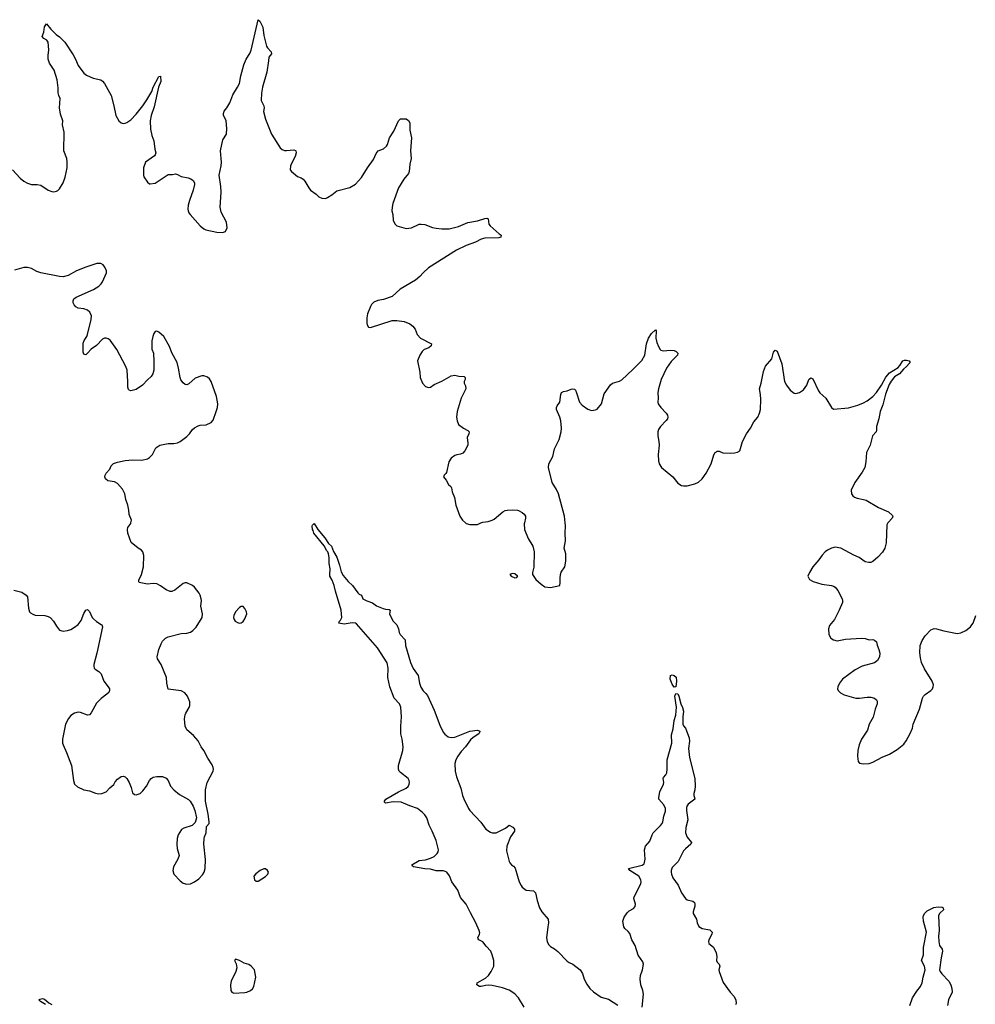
# Model space of a CAD drawing. Header units: inches. Extents: x 1174277 to 1307032, y 522670 to 678486.
# Tile 25 of 121: x 1204685 to 1214885, y 604861 to 615371. Entities that reach past the tile are written whole.
import ezdxf

# ---------------------------------------------------------------- set-up
doc = ezdxf.new("R2010")
doc.units = ezdxf.units.IN
doc.header["$MEASUREMENT"] = 0
for name, color, linetype in [('B2600', 7, 'Continuous'), ('B2601', 7, 'Continuous'), ('B2610', 7, 'Continuous'), ('B2611', 7, 'Continuous')]:
    doc.layers.add(name, color=color, linetype=linetype)

msp = doc.modelspace()

# ---------------------------------------------------------------- linework, layer by layer
at = {"layer": 'B2600', "color": 6}
for points, elevation in [([(1204622, 609282), (1204710, 609260), (1204756, 609230), (1204768, 609210), (1204778, 609090), (1204790, 609051), (1204800, 609040), (1204824, 609024), (1204850, 609016), (1204953, 609013), (1204990, 609002), (1205011, 608990), (1205047, 608950), (1205078, 608898), (1205110, 608855), (1205150, 608843), (1205194, 608850), (1205230, 608863), (1205270, 608886), (1205310, 608917), (1205341, 608959), (1205370, 609031), (1205390, 609068), (1205410, 609076), (1205430, 609054), (1205460, 608990), (1205474, 608974), (1205506, 608946), (1205556, 608916), (1205563, 608910), (1205570, 608890), (1205510, 608610), (1205476, 608490), (1205476, 608470), (1205482, 608450), (1205490, 608439), (1205530, 608414), (1205555, 608390), (1205584, 608310), (1205631, 608250), (1205643, 608230), (1205645, 608210), (1205636, 608190), (1205617, 608170), (1205556, 608124), (1205506, 608074), (1205450, 607974), (1205430, 607951), (1205410, 607947), (1205335, 607975), (1205310, 607978), (1205270, 607969), (1205230, 607944), (1205207, 607913), (1205176, 607850), (1205141, 607690), (1205143, 607650), (1205149, 607630), (1205186, 607550), (1205238, 607410), (1205259, 607250), (1205270, 607210), (1205303, 607183), (1205370, 607152), (1205430, 607139), (1205494, 607114), (1205530, 607108), (1205562, 607110), (1205610, 607128), (1205648, 607172), (1205690, 607209), (1205704, 607236), (1205730, 607264), (1205770, 607294), (1205790, 607296), (1205810, 607288), (1205828, 607270), (1205855, 607230), (1205875, 607175), (1205890, 607119), (1205910, 607101), (1205930, 607096), (1205970, 607110), (1206001, 607139), (1206039, 607190), (1206072, 607250), (1206090, 607270), (1206110, 607284), (1206150, 607292), (1206210, 607294), (1206250, 607276), (1206270, 607250), (1206296, 607190), (1206330, 607150), (1206390, 607102), (1206487, 607047), (1206504, 607030), (1206537, 606977), (1206553, 606930), (1206571, 606850), (1206557, 606803), (1206526, 606770), (1206437, 606743), (1206412, 606728), (1206378, 606670), (1206367, 606630), (1206361, 606570), (1206366, 606526), (1206387, 606450), (1206374, 606410), (1206328, 606330), (1206319, 606290), (1206331, 606250), (1206399, 606179), (1206430, 606153), (1206470, 606142), (1206510, 606148), (1206550, 606167), (1206599, 606201), (1206637, 606243), (1206653, 606270), (1206664, 606310), (1206668, 606408), (1206652, 606570), (1206656, 606630), (1206659, 606650), (1206676, 606690), (1206680, 606760), (1206708, 606792), (1206709, 606810), (1206697, 606890), (1206667, 607030), (1206668, 607150), (1206685, 607230), (1206750, 607350), (1206754, 607370), (1206752, 607390), (1206739, 607419), (1206692, 607490), (1206650, 607570), (1206622, 607610), (1206590, 607674), (1206541, 607730), (1206470, 607790), (1206452, 607830), (1206445, 607910), (1206450, 607950), (1206457, 607970), (1206496, 608030), (1206501, 608050), (1206500, 608090), (1206477, 608150), (1206447, 608187), (1206410, 608208), (1206270, 608225), (1206256, 608290), (1206253, 608350), (1206195, 608490), (1206155, 608550), (1206151, 608570), (1206171, 608650), (1206194, 608710), (1206210, 608739), (1206241, 608770), (1206270, 608783), (1206410, 608820), (1206470, 608822), (1206507, 608833), (1206534, 608850), (1206570, 608886), (1206633, 608990), (1206636, 609030), (1206619, 609110), (1206625, 609170), (1206623, 609190), (1206611, 609230), (1206600, 609250), (1206550, 609313), (1206530, 609331), (1206470, 609359), (1206450, 609359), (1206430, 609352), (1206340, 609280), (1206310, 609267), (1206290, 609269), (1206250, 609284), (1206189, 609329), (1206150, 609349), (1206110, 609352), (1206050, 609347), (1205962, 609362), (1205957, 609370), (1205956, 609390), (1205987, 609450), (1206008, 609530), (1206011, 609651), (1205999, 609690), (1205984, 609710), (1205950, 609731), (1205876, 609790), (1205838, 609890), (1205836, 609930), (1205841, 609950), (1205870, 609993), (1205871, 610000)], 1000), ([(1210000, 604942), (1209970, 604972), (1209910, 605012), (1209837, 605037), (1209730, 605061), (1209690, 605065), (1209658, 605062), (1209610, 605051), (1209593, 605053), (1209565, 605070), (1209569, 605090), (1209658, 605142), (1209688, 605170), (1209719, 605210), (1209745, 605270), (1209745, 605330), (1209730, 605390), (1209713, 605430), (1209663, 605483), (1209630, 605527), (1209586, 605550), (1209580, 605560), (1209576, 605570), (1209593, 605610), (1209595, 605625), (1209589, 605650), (1209555, 605730), (1209496, 605836), (1209450, 605931), (1209390, 606003), (1209361, 606081), (1209296, 606170), (1209274, 606234), (1209245, 606270), (1209210, 606286), (1209130, 606287), (1209070, 606303), (1209010, 606309), (1208889, 606330), (1208877, 606337), (1208871, 606350), (1208950, 606397), (1209017, 606403), (1209070, 606421), (1209110, 606440), (1209142, 606470), (1209153, 606490), (1209156, 606510), (1209130, 606610), (1209088, 606710), (1209055, 606775), (1209032, 606850), (1209010, 606885), (1208984, 606910), (1208930, 606952), (1208850, 606978), (1208758, 607018), (1208670, 607024), (1208590, 607010), (1208580, 607020), (1208578, 607030), (1208594, 607050), (1208730, 607130), (1208811, 607169), (1208833, 607187), (1208844, 607210), (1208846, 607230), (1208842, 607250), (1208831, 607270), (1208750, 607335), (1208736, 607350), (1208728, 607370), (1208730, 607410), (1208773, 607570), (1208779, 607610), (1208768, 607690), (1208753, 607750), (1208752, 607830), (1208761, 607930), (1208754, 608034), (1208738, 608070), (1208682, 608130), (1208635, 608250), (1208616, 608350), (1208619, 608450), (1208606, 608506), (1208505, 608665), (1208281, 608921), (1208268, 608928), (1208233, 608933), (1208150, 608920), (1208093, 608930), (1208097, 608950), (1208110, 608963), (1208123, 608990), (1208117, 609070), (1208056, 609270), (1208043, 609330), (1208020, 609390), (1207997, 609430), (1207994, 609450), (1208000, 609510), (1207990, 609566), (1207989, 609630), (1207981, 609670), (1207974, 609690), (1207962, 609702), (1207934, 609754), (1207825, 609890), (1207817, 609917), (1207809, 609930), (1207808, 609970), (1207810, 609977), (1207830, 609994), (1207868, 609928), (1207941, 609841), (1207980, 609780), (1208014, 609750), (1208036, 609696), (1208070, 609634), (1208100, 609550), (1208118, 609478), (1208139, 609439), (1208193, 609373), (1208239, 609330), (1208294, 609254), (1208310, 609240), (1208332, 609230), (1208349, 609190), (1208390, 609167), (1208450, 609146), (1208495, 609115), (1208565, 609085), (1208590, 609078), (1208630, 609077), (1208639, 609070), (1208634, 609030), (1208638, 609010), (1208672, 608952), (1208711, 608910), (1208730, 608870), (1208736, 608830), (1208746, 608810), (1208798, 608750), (1208802, 608690), (1208856, 608510), (1208886, 608446), (1208937, 608370), (1208952, 608290), (1208966, 608246), (1208990, 608208), (1209020, 608180), (1209037, 608157), (1209110, 608002), (1209170, 607841), (1209207, 607767), (1209224, 607744), (1209257, 607717), (1209290, 607708), (1209330, 607713), (1209490, 607777), (1209570, 607786), (1209596, 607776), (1209598, 607770), (1209585, 607750), (1209526, 607710), (1209496, 607684), (1209444, 607610), (1209399, 607561), (1209363, 607510), (1209341, 607470), (1209331, 607430), (1209334, 607350), (1209349, 607290), (1209395, 607170), (1209413, 607090), (1209426, 607054), (1209477, 606950), (1209490, 606929), (1209607, 606807), (1209659, 606730), (1209710, 606699), (1209730, 606692), (1209770, 606692), (1209870, 606741), (1209910, 606772), (1209950, 606753), (1209967, 606730), (1209967, 606710), (1209923, 606650), (1209883, 606550), (1209881, 606501), (1209910, 606386), (1209916, 606370), (1209936, 606350), (1209957, 606337), (1209974, 606314), (1210000, 606228)], 900), ([(1209444, 610000), (1209450, 609995), (1209490, 609984), (1209550, 609981), (1209570, 609984), (1209608, 610000)], 1000), ([(1210000, 609431), (1209970, 609456), (1209940, 609460), (1209916, 609450), (1209931, 609430), (1209970, 609413), (1209990, 609416), (1210000, 609429)], 1000), ([(1204960, 604860), (1204907, 604890), (1204889, 604910), (1204903, 604917), (1204930, 604922), (1204950, 604915), (1204998, 604878), (1205030, 604860)], 900)]:
    msp.add_lwpolyline(points, dxfattribs=dict(at, elevation=elevation))
at = {"layer": 'B2600', "color": 6, "elevation": 1000}
for points in [[(1207050, 609109), (1207030, 609096), (1206990, 609050), (1206970, 609010), (1206968, 608990), (1206973, 608970), (1206986, 608950), (1207010, 608935), (1207030, 608930), (1207050, 608934), (1207070, 608948), (1207090, 608977), (1207108, 609030), (1207105, 609050), (1207090, 609087), (1207070, 609107)], [(1207290, 606309), (1207251, 606290), (1207205, 606255), (1207186, 606230), (1207191, 606190), (1207210, 606176), (1207230, 606176), (1207310, 606225), (1207335, 606250), (1207341, 606270), (1207330, 606289), (1207310, 606309)], [(1206990, 605342), (1206978, 605330), (1206995, 605295), (1207003, 605250), (1206991, 605210), (1206942, 605110), (1206934, 605070), (1206939, 605010), (1206950, 604991), (1206970, 604981), (1207090, 604987), (1207110, 604991), (1207150, 605007), (1207170, 605026), (1207186, 605050), (1207204, 605150), (1207191, 605230), (1207156, 605270), (1207130, 605286), (1207081, 605301), (1207030, 605329)]]:
    msp.add_lwpolyline(points, close=True, dxfattribs=at)
at = {"layer": 'B2601', "color": 6, "elevation": 1000}
for points in [[(1204610, 613770), (1204690, 613680), (1204730, 613647), (1204770, 613626), (1204810, 613612), (1204871, 613611), (1204910, 613603), (1204990, 613550), (1205030, 613536), (1205050, 613535), (1205080, 613540), (1205093, 613547), (1205110, 613565), (1205150, 613630), (1205172, 613690), (1205192, 613790), (1205192, 613850), (1205187, 613890), (1205156, 613970), (1205159, 614170), (1205144, 614250), (1205147, 614290), (1205122, 614362), (1205110, 614430), (1205118, 614530), (1205103, 614563), (1205097, 614590), (1205096, 614644), (1205084, 614730), (1205052, 614832), (1205005, 614905), (1204990, 614950), (1204988, 614990), (1204996, 615050), (1204991, 615130), (1204974, 615154), (1204944, 615170), (1204924, 615190), (1204944, 615236), (1204950, 615296), (1204970, 615327), (1205017, 615270), (1205074, 615214), (1205110, 615188), (1205166, 615130), (1205256, 614996), (1205282, 614950), (1205310, 614882), (1205370, 614801), (1205397, 614777), (1205470, 614745), (1205550, 614729), (1205570, 614713), (1205590, 614688), (1205660, 614560), (1205690, 614450), (1205710, 614348), (1205742, 614290), (1205769, 614269), (1205790, 614263), (1205810, 614266), (1205830, 614275), (1205870, 614302), (1205930, 614363), (1205999, 614450), (1206044, 614516), (1206095, 614605), (1206110, 614650), (1206170, 614765), (1206190, 614767), (1206192, 614710), (1206168, 614652), (1206121, 614439), (1206087, 614347), (1206077, 614290), (1206082, 614202), (1206096, 614136), (1206116, 614076), (1206128, 613990), (1206139, 613950), (1206133, 613930), (1206123, 613917), (1206028, 613850), (1206007, 613790), (1206006, 613710), (1206010, 613692), (1206050, 613635), (1206070, 613619), (1206079, 613619), (1206130, 613627), (1206270, 613720), (1206318, 613718), (1206350, 613724), (1206370, 613720), (1206410, 613696), (1206482, 613682), (1206511, 613671), (1206536, 613656), (1206550, 613630), (1206550, 613610), (1206537, 613550), (1206498, 613442), (1206483, 613390), (1206479, 613350), (1206484, 613330), (1206490, 613310), (1206505, 613290), (1206610, 613171), (1206650, 613139), (1206672, 613128), (1206790, 613102), (1206850, 613099), (1206882, 613110), (1206901, 613150), (1206891, 613210), (1206835, 613315), (1206824, 613370), (1206837, 613530), (1206833, 613590), (1206816, 613710), (1206836, 613810), (1206839, 613850), (1206829, 613970), (1206852, 614088), (1206891, 614149), (1206898, 614210), (1206889, 614290), (1206862, 614350), (1206860, 614370), (1206867, 614393), (1206898, 614430), (1206930, 614482), (1206961, 614570), (1207011, 614650), (1207030, 614690), (1207045, 614770), (1207076, 614890), (1207103, 614950), (1207140, 615010), (1207155, 615045), (1207230, 615371), (1207250, 615356), (1207281, 615290), (1207290, 615201), (1207320, 615090), (1207331, 615070), (1207371, 615029), (1207372, 615008), (1207344, 614970), (1207342, 614930), (1207322, 614810), (1207276, 614650), (1207266, 614586), (1207263, 614510), (1207290, 614450), (1207293, 614430), (1207289, 614390), (1207308, 614310), (1207372, 614150), (1207464, 614004), (1207487, 613987), (1207510, 613976), (1207533, 613973), (1207610, 613980), (1207630, 613975), (1207633, 613970), (1207636, 613950), (1207626, 613910), (1207582, 613830), (1207576, 613810), (1207573, 613770), (1207585, 613750), (1207650, 613697), (1207690, 613682), (1207710, 613669), (1207730, 613646), (1207770, 613576), (1207790, 613551), (1207848, 613510), (1207879, 613479), (1207910, 613465), (1207950, 613464), (1207970, 613472), (1208018, 613502), (1208070, 613545), (1208210, 613581), (1208270, 613617), (1208333, 613687), (1208396, 613790), (1208463, 613877), (1208490, 613942), (1208510, 613970), (1208570, 613994), (1208600, 614020), (1208610, 614038), (1208634, 614110), (1208680, 614180), (1208730, 614292), (1208750, 614313), (1208766, 614314), (1208810, 614311), (1208836, 614296), (1208851, 614270), (1208851, 614191), (1208869, 614110), (1208858, 613970), (1208864, 613890), (1208849, 613830), (1208844, 613750), (1208837, 613730), (1208785, 613670), (1208730, 613576), (1208667, 613410), (1208660, 613370), (1208659, 613330), (1208667, 613290), (1208670, 613230), (1208690, 613191), (1208712, 613172), (1208810, 613143), (1208869, 613150), (1208950, 613188), (1208970, 613190), (1209010, 613186), (1209090, 613153), (1209130, 613144), (1209190, 613138), (1209270, 613138), (1209370, 613163), (1209470, 613206), (1209570, 613225), (1209650, 613250), (1209672, 613252), (1209687, 613247), (1209693, 613190), (1209707, 613170), (1209804, 613084), (1209826, 613070), (1209821, 613050), (1209798, 613042), (1209650, 613038), (1209610, 613029), (1209550, 612996), (1209450, 612960), (1209347, 612910), (1209050, 612721), (1208990, 612670), (1208956, 612630), (1208910, 612591), (1208746, 612494), (1208662, 612418), (1208570, 612384), (1208507, 612373), (1208466, 612354), (1208441, 612330), (1208428, 612310), (1208396, 612230), (1208390, 612190), (1208390, 612130), (1208395, 612115), (1208410, 612088), (1208430, 612086), (1208661, 612159), (1208710, 612161), (1208790, 612148), (1208850, 612124), (1208881, 612101), (1208907, 612067), (1208929, 612009), (1208964, 611970), (1209080, 611910), (1209078, 611890), (1209052, 611870), (1209003, 611850), (1208982, 611830), (1208957, 611790), (1208932, 611730), (1208957, 611610), (1208959, 611550), (1208986, 611490), (1209016, 611456), (1209050, 611444), (1209070, 611450), (1209110, 611477), (1209190, 611513), (1209290, 611571), (1209330, 611575), (1209373, 611567), (1209430, 611563), (1209436, 611556), (1209441, 611550), (1209441, 611530), (1209431, 611510), (1209429, 611491), (1209443, 611463), (1209446, 611430), (1209396, 611330), (1209353, 611190), (1209348, 611130), (1209353, 611090), (1209370, 611050), (1209421, 611010), (1209467, 610987), (1209482, 610970), (1209480, 610950), (1209461, 610910), (1209469, 610850), (1209467, 610830), (1209436, 610770), (1209415, 610745), (1209390, 610734), (1209350, 610728), (1209330, 610720), (1209289, 610690), (1209267, 610650), (1209241, 610539), (1209234, 610526), (1209215, 610510), (1209208, 610490), (1209236, 610456), (1209262, 610410), (1209286, 610390), (1209295, 610375), (1209301, 610330), (1209325, 610270), (1209339, 610190), (1209382, 610070), (1209410, 610028), (1209444, 610000)], [(1205871, 610000), (1205878, 610030), (1205853, 610090), (1205850, 610134), (1205838, 610190), (1205817, 610250), (1205807, 610310), (1205781, 610361), (1205730, 610419), (1205697, 610437), (1205627, 610450), (1205602, 610470), (1205595, 610490), (1205598, 610510), (1205609, 610531), (1205647, 610573), (1205663, 610610), (1205687, 610633), (1205731, 610649), (1205810, 610664), (1205890, 610674), (1205989, 610670), (1206050, 610685), (1206070, 610696), (1206102, 610730), (1206138, 610802), (1206181, 610830), (1206270, 610847), (1206330, 610848), (1206370, 610855), (1206399, 610870), (1206470, 610921), (1206498, 610950), (1206530, 610996), (1206550, 611015), (1206590, 611036), (1206610, 611042), (1206674, 611046), (1206730, 611070), (1206750, 611097), (1206784, 611190), (1206795, 611230), (1206799, 611270), (1206787, 611350), (1206730, 611510), (1206710, 611539), (1206690, 611555), (1206650, 611570), (1206630, 611570), (1206557, 611543), (1206490, 611483), (1206470, 611472), (1206450, 611476), (1206430, 611493), (1206407, 611527), (1206398, 611550), (1206381, 611650), (1206365, 611710), (1206310, 611815), (1206284, 611884), (1206225, 611990), (1206170, 612036), (1206150, 612046), (1206130, 612041), (1206117, 612023), (1206105, 611990), (1206097, 611943), (1206095, 611855), (1206114, 611810), (1206118, 611722), (1206117, 611630), (1206107, 611590), (1206090, 611562), (1206050, 611528), (1205997, 611470), (1205930, 611422), (1205870, 611411), (1205855, 611415), (1205845, 611425), (1205839, 611450), (1205841, 611510), (1205831, 611630), (1205819, 611670), (1205723, 611850), (1205650, 611951), (1205630, 611964), (1205610, 611970), (1205590, 611971), (1205570, 611962), (1205506, 611894), (1205450, 611854), (1205410, 611810), (1205390, 611794), (1205370, 611799), (1205363, 611823), (1205362, 611918), (1205373, 611947), (1205403, 611990), (1205410, 612010), (1205450, 612170), (1205451, 612211), (1205434, 612250), (1205409, 612270), (1205370, 612286), (1205310, 612292), (1205285, 612305), (1205266, 612326), (1205257, 612350), (1205255, 612370), (1205263, 612390), (1205289, 612410), (1205474, 612490), (1205530, 612525), (1205554, 612550), (1205568, 612572), (1205612, 612670), (1205611, 612690), (1205593, 612730), (1205575, 612755), (1205553, 612770), (1205510, 612767), (1205392, 612728), (1205291, 612689), (1205201, 612639), (1205150, 612626), (1205110, 612629), (1204910, 612669), (1204870, 612683), (1204810, 612714), (1204770, 612727), (1204730, 612726), (1204630, 612697)], [(1209608, 610000), (1209630, 610009), (1209684, 610016), (1209730, 610028), (1209750, 610039), (1209841, 610119), (1209868, 610132), (1209890, 610136), (1209950, 610138), (1210000, 610134)]]:
    msp.add_lwpolyline(points, dxfattribs=at)
at = {"layer": 'B2610', "color": 6}
for points, elevation in [([(1210072, 610000), (1210069, 609989), (1210073, 609930), (1210114, 609834), (1210162, 609750), (1210176, 609690), (1210173, 609527), (1210158, 609470), (1210159, 609450), (1210194, 609394), (1210250, 609345), (1210290, 609319), (1210350, 609311), (1210450, 609331), (1210455, 609365), (1210453, 609410), (1210457, 609450), (1210465, 609475), (1210504, 609530), (1210515, 609590), (1210516, 609670), (1210495, 609730), (1210510, 609810), (1210506, 609890), (1210512, 609970), (1210509, 610000)], 1000), ([(1213952, 610000), (1213940, 609980), (1213933, 609787), (1213918, 609730), (1213893, 609687), (1213846, 609634), (1213790, 609587), (1213770, 609577), (1213750, 609576), (1213710, 609584), (1213645, 609630), (1213590, 609654), (1213450, 609730), (1213390, 609740), (1213350, 609731), (1213307, 609710), (1213281, 609690), (1213250, 609656), (1213215, 609605), (1213152, 609530), (1213115, 609470), (1213098, 609430), (1213115, 609395), (1213153, 609373), (1213247, 609347), (1213350, 609332), (1213370, 609326), (1213390, 609313), (1213418, 609278), (1213463, 609190), (1213468, 609170), (1213466, 609150), (1213432, 609070), (1213381, 608970), (1213330, 608903), (1213317, 608870), (1213320, 608810), (1213344, 608770), (1213370, 608750), (1213410, 608740), (1213501, 608759), (1213670, 608768), (1213710, 608765), (1213753, 608753), (1213790, 608754), (1213809, 608749), (1213829, 608730), (1213836, 608696), (1213856, 608650), (1213865, 608610), (1213864, 608570), (1213842, 608530), (1213810, 608507), (1213679, 608470), (1213602, 608430), (1213468, 608330), (1213436, 608290), (1213417, 608250), (1213415, 608230), (1213421, 608210), (1213445, 608185), (1213484, 608164), (1213610, 608129), (1213650, 608128), (1213730, 608141), (1213770, 608140), (1213810, 608129), (1213832, 608112), (1213838, 608098), (1213838, 608070), (1213816, 608010), (1213795, 607925), (1213751, 607850), (1213733, 607787), (1213672, 607690), (1213646, 607630), (1213631, 607570), (1213626, 607510), (1213634, 607454), (1213650, 607436), (1213690, 607427), (1213751, 607431), (1213790, 607445), (1213890, 607501), (1213970, 607532), (1214050, 607580), (1214122, 607638), (1214147, 607673), (1214190, 607753), (1214213, 607810), (1214222, 607850), (1214290, 608010), (1214321, 608130), (1214332, 608150), (1214351, 608169), (1214412, 608210), (1214429, 608230), (1214436, 608250), (1214438, 608270), (1214426, 608310), (1214342, 608442), (1214312, 608510), (1214300, 608560), (1214294, 608614), (1214297, 608690), (1214316, 608744), (1214350, 608796), (1214410, 608858), (1214447, 608873), (1214470, 608870), (1214550, 608846), (1214690, 608818), (1214730, 608826), (1214784, 608850), (1214833, 608890), (1214849, 608910), (1214861, 608930), (1214890, 609010)], 1000), ([(1210000, 609429), (1210001, 609430), (1210000, 609431)], 1000), ([(1211329, 604831), (1211344, 604970), (1211335, 605010), (1211314, 605070), (1211307, 605130), (1211311, 605170), (1211331, 605229), (1211343, 605290), (1211335, 605315), (1211285, 605385), (1211253, 605490), (1211220, 605550), (1211197, 605617), (1211179, 605639), (1211145, 605670), (1211132, 605690), (1211124, 605750), (1211136, 605790), (1211170, 605839), (1211190, 605860), (1211235, 605885), (1211253, 605907), (1211257, 605930), (1211240, 605990), (1211244, 606010), (1211298, 606110), (1211314, 606150), (1211317, 606170), (1211315, 606190), (1211292, 606230), (1211197, 606290), (1211185, 606310), (1211330, 606346), (1211350, 606362), (1211362, 606410), (1211355, 606510), (1211366, 606550), (1211410, 606602), (1211436, 606670), (1211448, 606690), (1211524, 606770), (1211541, 606790), (1211551, 606810), (1211559, 606870), (1211578, 606922), (1211580, 606950), (1211562, 606990), (1211506, 607050), (1211506, 607070), (1211517, 607130), (1211558, 607210), (1211561, 607230), (1211555, 607270), (1211558, 607282), (1211582, 607310), (1211592, 607332), (1211597, 607370), (1211596, 607470), (1211645, 607650), (1211644, 607736), (1211659, 607801), (1211671, 607890), (1211687, 607947), (1211693, 607990), (1211694, 608034), (1211679, 608150), (1211690, 608179), (1211710, 608174), (1211721, 608150), (1211742, 608070), (1211760, 608030), (1211769, 607990), (1211763, 607930), (1211765, 607850), (1211772, 607832), (1211791, 607809), (1211830, 607705), (1211835, 607670), (1211824, 607590), (1211835, 607495), (1211892, 607270), (1211896, 607190), (1211891, 607150), (1211879, 607110), (1211880, 607090), (1211889, 607070), (1211891, 607050), (1211821, 606999), (1211805, 606975), (1211802, 606958), (1211802, 606930), (1211817, 606830), (1211795, 606750), (1211793, 606693), (1211810, 606644), (1211854, 606590), (1211847, 606570), (1211790, 606522), (1211770, 606499), (1211714, 606386), (1211650, 606320), (1211639, 606290), (1211638, 606270), (1211641, 606250), (1211658, 606210), (1211714, 606134), (1211749, 606050), (1211790, 605992), (1211810, 605975), (1211870, 605961), (1211888, 605948), (1211892, 605932), (1211890, 605910), (1211875, 605850), (1211875, 605830), (1211909, 605770), (1211916, 605730), (1211933, 605693), (1211970, 605670), (1212050, 605655), (1212060, 605650), (1212075, 605630), (1212074, 605610), (1212042, 605550), (1212036, 605530), (1212041, 605510), (1212091, 605471), (1212119, 605410), (1212126, 605370), (1212123, 605330), (1212131, 605310), (1212150, 605290), (1212157, 605270), (1212147, 605230), (1212150, 605210), (1212194, 605094), (1212267, 604990), (1212307, 604947), (1212328, 604910), (1212332, 604870), (1212326, 604854)], 900), ([(1210000, 606228), (1210017, 606170), (1210036, 606130), (1210050, 606112), (1210090, 606081), (1210170, 606073), (1210190, 606051), (1210209, 605970), (1210235, 605890), (1210259, 605850), (1210326, 605770), (1210330, 605730), (1210322, 605690), (1210309, 605570), (1210315, 605530), (1210330, 605500), (1210350, 605477), (1210394, 605454), (1210430, 605426), (1210530, 605321), (1210550, 605306), (1210589, 605289), (1210669, 605230), (1210692, 605190), (1210710, 605130), (1210737, 605077), (1210770, 605029), (1210810, 604993), (1210890, 604937), (1210970, 604917), (1211070, 604852)], 900), ([(1214186, 604850), (1214215, 604930), (1214260, 605000), (1214300, 605050), (1214319, 605090), (1214328, 605152), (1214349, 605230), (1214343, 605270), (1214312, 605330), (1214332, 605388), (1214331, 605469), (1214365, 605630), (1214333, 605750), (1214330, 605790), (1214333, 605810), (1214345, 605835), (1214370, 605859), (1214444, 605896), (1214490, 605903), (1214530, 605897), (1214541, 605890), (1214544, 605870), (1214505, 605835), (1214493, 605810), (1214499, 605650), (1214492, 605590), (1214495, 605530), (1214504, 605490), (1214530, 605450), (1214536, 605430), (1214521, 605359), (1214504, 605230), (1214510, 605210), (1214527, 605187), (1214603, 605110), (1214624, 605070), (1214635, 605030), (1214637, 604990), (1214600, 604910), (1214587, 604850)], 900), ([(1210071, 604830), (1210010, 604932), (1210000, 604942)], 900)]:
    msp.add_lwpolyline(points, dxfattribs=dict(at, elevation=elevation))
at = {"layer": 'B2610', "color": 6, "elevation": 900}
msp.add_lwpolyline([(1211670, 608245), (1211650, 608278), (1211629, 608330), (1211630, 608372), (1211650, 608377), (1211672, 608372), (1211692, 608352), (1211697, 608310), (1211690, 608249)], close=True, dxfattribs=at)
at = {"layer": 'B2611', "color": 6, "elevation": 1000}
for points in [[(1210509, 610000), (1210501, 610070), (1210438, 610310), (1210416, 610356), (1210368, 610430), (1210330, 610590), (1210333, 610630), (1210377, 610710), (1210395, 610790), (1210443, 610890), (1210464, 610970), (1210470, 611010), (1210461, 611090), (1210450, 611130), (1210416, 611210), (1210415, 611230), (1210423, 611250), (1210450, 611290), (1210462, 611370), (1210470, 611390), (1210490, 611403), (1210530, 611411), (1210570, 611428), (1210590, 611432), (1210606, 611426), (1210616, 611416), (1210630, 611388), (1210662, 611290), (1210690, 611256), (1210750, 611213), (1210790, 611198), (1210830, 611205), (1210850, 611215), (1210894, 611270), (1210924, 611376), (1210990, 611474), (1211013, 611490), (1211087, 611513), (1211113, 611527), (1211230, 611636), (1211326, 611734), (1211358, 611790), (1211377, 611910), (1211398, 611970), (1211430, 612023), (1211470, 612059), (1211477, 612050), (1211475, 611970), (1211484, 611924), (1211502, 611882), (1211522, 611850), (1211530, 611843), (1211555, 611835), (1211630, 611842), (1211670, 611841), (1211693, 611830), (1211710, 611810), (1211706, 611790), (1211638, 611722), (1211588, 611652), (1211531, 611530), (1211503, 611430), (1211498, 611390), (1211500, 611330), (1211496, 611290), (1211500, 611270), (1211529, 611230), (1211584, 611170), (1211598, 611150), (1211604, 611130), (1211600, 611110), (1211587, 611093), (1211524, 611030), (1211503, 610997), (1211495, 610970), (1211495, 610930), (1211506, 610870), (1211509, 610830), (1211499, 610730), (1211503, 610663), (1211512, 610630), (1211536, 610590), (1211658, 610490), (1211710, 610425), (1211750, 610399), (1211770, 610394), (1211810, 610394), (1211890, 610417), (1211930, 610436), (1211971, 610469), (1212014, 610530), (1212064, 610630), (1212095, 610725), (1212110, 610750), (1212121, 610759), (1212130, 610764), (1212150, 610764), (1212190, 610749), (1212270, 610743), (1212314, 610746), (1212345, 610755), (1212370, 610770), (1212400, 610870), (1212443, 610950), (1212484, 611010), (1212522, 611078), (1212562, 611130), (1212580, 611170), (1212591, 611210), (1212596, 611316), (1212594, 611370), (1212582, 611430), (1212600, 611490), (1212625, 611615), (1212647, 611673), (1212712, 611750), (1212730, 611821), (1212750, 611843), (1212770, 611834), (1212819, 611699), (1212850, 611510), (1212871, 611470), (1212910, 611415), (1212950, 611383), (1212970, 611380), (1213010, 611390), (1213050, 611421), (1213070, 611444), (1213085, 611470), (1213109, 611531), (1213130, 611549), (1213150, 611538), (1213210, 611408), (1213227, 611387), (1213291, 611331), (1213350, 611232), (1213370, 611213), (1213373, 611213), (1213530, 611227), (1213630, 611255), (1213690, 611280), (1213730, 611303), (1213790, 611350), (1213830, 611392), (1213882, 611470), (1213930, 611557), (1213970, 611602), (1214060, 611660), (1214079, 611681), (1214110, 611730), (1214130, 611737), (1214150, 611737), (1214179, 611730), (1214190, 611710), (1214178, 611702), (1214150, 611670), (1214118, 611642), (1214076, 611590), (1214022, 611558), (1213986, 611514), (1213964, 611476), (1213927, 611373), (1213899, 611261), (1213869, 611190), (1213855, 611110), (1213831, 611030), (1213832, 610988), (1213825, 610970), (1213789, 610930), (1213763, 610830), (1213723, 610750), (1213718, 610650), (1213705, 610590), (1213679, 610541), (1213600, 610430), (1213560, 610350), (1213562, 610310), (1213576, 610290), (1213594, 610274), (1213623, 610263), (1213690, 610251), (1213721, 610241), (1213850, 610163), (1213959, 610119), (1214000, 610080), (1214005, 610070), (1213999, 610050), (1213955, 610005), (1213952, 610000)], [(1210000, 610134), (1210010, 610133), (1210050, 610112), (1210070, 610092), (1210083, 610070), (1210084, 610050), (1210072, 610000)]]:
    msp.add_lwpolyline(points, dxfattribs=at)

doc.saveas('drawing.dxf')
